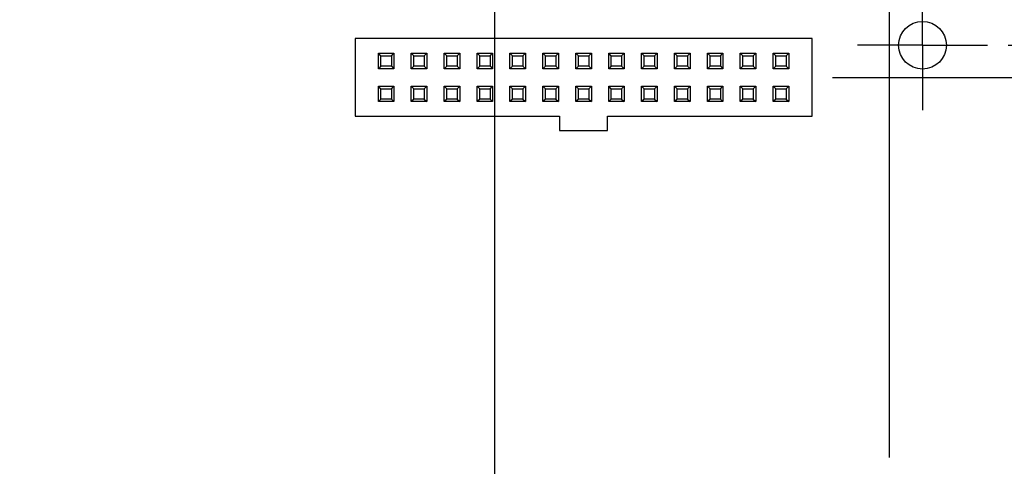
# Model space of a CAD drawing. Header units: inches. Extents: x 0 to 34, y 0 to 22.
# Tile 15 of 20: x 17.1 to 20.1, y 15.2 to 16.6. Entities that reach past the tile are written whole.
import ezdxf

# ---------------------------------------------------------------- set-up
doc = ezdxf.new("R2010")
doc.units = ezdxf.units.IN
doc.header["$LTSCALE"] = 1.87
doc.header["$MEASUREMENT"] = 0
doc.linetypes.add('CENTER', pattern=[0.6, 0.375, -0.075, 0.075, -0.075])
doc.layers.get('0').update_dxf_attribs({"linetype": 'CONTINUOUS'})
doc.layers.add('02___PRT_ALL_AXES', color=7, linetype='CONTINUOUS')
doc.layers.add('DIMENSIONS', color=7, linetype='CONTINUOUS')
doc.styles.get("Standard").update_dxf_attribs({"font": 'txt', "width": 0.8})
doc.dimstyles.new('DIMSTYLE_1', dxfattribs={"dimtxt": 0.125, "dimasz": 0.18, "dimexe": 0.125, "dimexo": 0.0625, "dimgap": 0.03125, "dimtad": 0, "dimtih": 1, "dimtoh": 1, "dimdec": 3, "dimzin": 4, "dimdsep": 46, "dimtxsty": 'STANDARD', "dimblk": '_FILLED', "dimblk1": '_FILLED', "dimblk2": '_FILLED', "dimcen": 0.09, "dimadec": 0, "dimazin": 0, "dimtp": 0.001, "dimtm": 0.001, "dimtfac": 1, "dimtdec": 3, "dimtofl": 0, "dimtmove": 0, "dimatfit": 3, "dimldrblk": '_FILLED', "dimfxl": 1, "dimtolj": 1, "dimtzin": 4, "dimarcsym": 0})

# ---------------------------------------------------------------- blocks, each defined once
blk = doc.blocks.new('*D0')
at = {"layer": 'DIMENSIONS', "color": 2, "linetype": 'CONTINUOUS'}
blk.add_line((19.9268, 14.1151), (24.6937, 14.1151), dxfattribs=at)
at = {"layer": 'DIMENSIONS', "color": 2, "linetype": 'CONTINUOUS', "insert": (24.7562, 14.1776), "char_height": 0.125, "width": 1.325, "attachment_point": 1, "line_spacing_factor": 0.9}
blk.add_mtext('2.360{\\Ftxt.shx;\\W1.000000;\\H0.125000; }[59.94]', dxfattribs=at)
blk = doc.blocks.new('_FILLED')
at = {"color": 0, "linetype": 'BYBLOCK'}
blk.add_solid([(0, 0), (-1, 0.174), (-1, -0.174)], dxfattribs=at)
blk = doc.blocks.new('*D1')
at = {"layer": 'DIMENSIONS', "color": 2, "linetype": 'CONTINUOUS'}
blk.add_line((20.1062, 16.4751), (24.6937, 16.4751), dxfattribs=at)
at = {"layer": 'DIMENSIONS', "color": 2, "linetype": 'CONTINUOUS', "insert": (24.7562, 16.5376), "char_height": 0.125, "width": 0.825, "attachment_point": 1, "line_spacing_factor": 0.9}
blk.add_mtext('.000{\\Ftxt.shx;\\W1.000000;\\H0.125000; }[0]', dxfattribs=at)
blk = doc.blocks.new('*D2')
at = {"layer": 'DIMENSIONS', "color": 2, "linetype": 'CONTINUOUS'}
blk.add_line((19.5031, 12.2731), (24.6937, 12.2731), dxfattribs=at)
at = {"layer": 'DIMENSIONS', "color": 2, "linetype": 'CONTINUOUS', "insert": (24.7562, 12.3356), "char_height": 0.125, "width": 1.725, "attachment_point": 1, "line_spacing_factor": 0.9}
blk.add_mtext('2X 4.202{\\Ftxt.shx;\\W1.000000;\\H0.125000; }[106.73]', dxfattribs=at)
blk = doc.blocks.new('*D3')
at = {"layer": 'DIMENSIONS', "color": 2, "linetype": 'CONTINUOUS'}
for p, q in [((19.5731, 16.3771), (24.2606, 16.3771)), ((24.2606, 16.3771), (24.3294, 16.2783)), ((24.3294, 16.2783), (24.6937, 16.2783))]:
    blk.add_line(p, q, dxfattribs=at)
at = {"layer": 'DIMENSIONS', "color": 2, "linetype": 'CONTINUOUS', "insert": (24.7562, 16.3408), "char_height": 0.125, "width": 1.125, "attachment_point": 1, "line_spacing_factor": 0.9}
blk.add_mtext('.098{\\Ftxt.shx;\\W1.000000;\\H0.125000; }[2.49]', dxfattribs=at)
blk = doc.blocks.new('*D11')
at = {"layer": 'DIMENSIONS', "color": 2, "linetype": 'CONTINUOUS'}
for p, q in [((19.5488, 17.1371), (19.5488, 17.3626)), ((19.7462, 16.958), (19.5488, 17.1371)), ((19.7462, 15.2221), (19.7462, 16.958))]:
    blk.add_line(p, q, dxfattribs=at)
at = {"layer": 'DIMENSIONS', "color": 2, "linetype": 'CONTINUOUS', "insert": (19.4863, 17.4251), "char_height": 0.125, "width": 1.125, "attachment_point": 1, "rotation": 90, "line_spacing_factor": 0.9}
blk.add_mtext('.100{\\Ftxt.shx;\\W1.000000;\\H0.125000; }[2.54]', dxfattribs=at)
blk = doc.blocks.new('*D12')
at = {"layer": 'DIMENSIONS', "color": 2, "linetype": 'CONTINUOUS'}
blk.add_line((18.5462, 12.2175), (18.5462, 17.3626), dxfattribs=at)
at = {"layer": 'DIMENSIONS', "color": 2, "linetype": 'CONTINUOUS', "insert": (18.4837, 17.4251), "char_height": 0.125, "width": 1.325, "attachment_point": 1, "rotation": 90, "line_spacing_factor": 0.9}
blk.add_mtext('1.300{\\Ftxt.shx;\\W1.000000;\\H0.125000; }[33.02]', dxfattribs=at)
blk = doc.blocks.new('*D13')
at = {"layer": 'DIMENSIONS', "color": 2, "linetype": 'CONTINUOUS'}
blk.add_line((15.4962, 12.2175), (15.4962, 17.3626), dxfattribs=at)
at = {"layer": 'DIMENSIONS', "color": 2, "linetype": 'CONTINUOUS', "insert": (15.4337, 17.4251), "char_height": 0.125, "width": 1.425, "attachment_point": 1, "rotation": 90, "line_spacing_factor": 0.9}
blk.add_mtext('4.350{\\Ftxt.shx;\\W1.000000;\\H0.125000; }[110.49]', dxfattribs=at)
blk = doc.blocks.new('*D14')
at = {"layer": 'DIMENSIONS', "color": 2, "linetype": 'CONTINUOUS'}
blk.add_line((13.2642, 16.1321), (13.2642, 17.3626), dxfattribs=at)
at = {"layer": 'DIMENSIONS', "color": 2, "linetype": 'CONTINUOUS', "insert": (13.2017, 17.4251), "char_height": 0.125, "width": 1.725, "attachment_point": 1, "rotation": 90, "line_spacing_factor": 0.9}
blk.add_mtext('2X 6.582{\\Ftxt.shx;\\W1.000000;\\H0.125000; }[167.18]', dxfattribs=at)

msp = doc.modelspace()

# ---------------------------------------------------------------- linework, layer by layer
at = {"color": 7, "linetype": 'CONTINUOUS'}
for p, q in [((18.1217, 16.4952), (18.1217, 16.259)), ((19.5106, 16.4952), (18.1217, 16.4952)), ((19.5106, 16.259), (19.5106, 16.4952)), ((18.1925, 16.4035), (18.1925, 16.4507)), ((18.2004, 16.4428), (18.1925, 16.4507)), ((18.1925, 16.4507), (18.2398, 16.4507)), ((18.2004, 16.4113), (18.2004, 16.4428)), ((18.2004, 16.4428), (18.2319, 16.4428)), ((18.2319, 16.4428), (18.2398, 16.4507)), ((18.2319, 16.4428), (18.2319, 16.4113)), ((18.2398, 16.4507), (18.2398, 16.4035)), ((18.2925, 16.4035), (18.2925, 16.4507)), ((18.3004, 16.4428), (18.2925, 16.4507)), ((18.2925, 16.4507), (18.3398, 16.4507)), ((18.3004, 16.4113), (18.3004, 16.4428)), ((18.3004, 16.4428), (18.3319, 16.4428)), ((18.3319, 16.4428), (18.3398, 16.4507)), ((18.3319, 16.4428), (18.3319, 16.4113)), ((18.3398, 16.4507), (18.3398, 16.4035)), ((18.3925, 16.4035), (18.3925, 16.4507)), ((18.3925, 16.4507), (18.4398, 16.4507)), ((18.4004, 16.4428), (18.3925, 16.4507)), ((18.4004, 16.4113), (18.4004, 16.4428)), ((18.4004, 16.4428), (18.4319, 16.4428)), ((18.4319, 16.4428), (18.4398, 16.4507)), ((18.4319, 16.4428), (18.4319, 16.4113)), ((18.4398, 16.4507), (18.4398, 16.4035)), ((18.4925, 16.4035), (18.4925, 16.4507)), ((18.4925, 16.4507), (18.5398, 16.4507)), ((18.5004, 16.4428), (18.4925, 16.4507)), ((18.5004, 16.4113), (18.5004, 16.4428)), ((18.5004, 16.4428), (18.5319, 16.4428)), ((18.5319, 16.4428), (18.5398, 16.4507)), ((18.5319, 16.4428), (18.5319, 16.4113)), ((18.5398, 16.4507), (18.5398, 16.4035)), ((18.5925, 16.4035), (18.5925, 16.4507)), ((18.5925, 16.4507), (18.6398, 16.4507)), ((18.6004, 16.4428), (18.5925, 16.4507)), ((18.6004, 16.4113), (18.6004, 16.4428)), ((18.6004, 16.4428), (18.6319, 16.4428)), ((18.6319, 16.4428), (18.6398, 16.4507)), ((18.6319, 16.4428), (18.6319, 16.4113)), ((18.6398, 16.4507), (18.6398, 16.4035)), ((18.6925, 16.4035), (18.6925, 16.4507)), ((18.6925, 16.4507), (18.7398, 16.4507)), ((18.7004, 16.4428), (18.6925, 16.4507)), ((18.7004, 16.4113), (18.7004, 16.4428)), ((18.7004, 16.4428), (18.7319, 16.4428)), ((18.7319, 16.4428), (18.7398, 16.4507)), ((18.7319, 16.4428), (18.7319, 16.4113)), ((18.7398, 16.4507), (18.7398, 16.4035)), ((18.7925, 16.4035), (18.7925, 16.4507)), ((18.7925, 16.4507), (18.8398, 16.4507)), ((18.8004, 16.4428), (18.7925, 16.4507)), ((18.8004, 16.4113), (18.8004, 16.4428)), ((18.8004, 16.4428), (18.8319, 16.4428)), ((18.8319, 16.4428), (18.8398, 16.4507)), ((18.8319, 16.4428), (18.8319, 16.4113)), ((18.8398, 16.4507), (18.8398, 16.4035)), ((18.8925, 16.4035), (18.8925, 16.4507)), ((18.8925, 16.4507), (18.9398, 16.4507)), ((18.9004, 16.4428), (18.8925, 16.4507)), ((18.9004, 16.4113), (18.9004, 16.4428)), ((18.9004, 16.4428), (18.9319, 16.4428)), ((18.9319, 16.4428), (18.9398, 16.4507)), ((18.9319, 16.4428), (18.9319, 16.4113)), ((18.9398, 16.4507), (18.9398, 16.4035)), ((18.9925, 16.4035), (18.9925, 16.4507)), ((18.9925, 16.4507), (19.0398, 16.4507)), ((19.0004, 16.4428), (18.9925, 16.4507)), ((19.0004, 16.4113), (19.0004, 16.4428)), ((19.0004, 16.4428), (19.0319, 16.4428)), ((19.0319, 16.4428), (19.0398, 16.4507)), ((19.0319, 16.4428), (19.0319, 16.4113)), ((19.0398, 16.4507), (19.0398, 16.4035)), ((19.0925, 16.4035), (19.0925, 16.4507)), ((19.0925, 16.4507), (19.1398, 16.4507)), ((19.1004, 16.4428), (19.0925, 16.4507)), ((19.1004, 16.4113), (19.1004, 16.4428)), ((19.1004, 16.4428), (19.1319, 16.4428)), ((19.1319, 16.4428), (19.1398, 16.4507)), ((19.1319, 16.4428), (19.1319, 16.4113)), ((19.1398, 16.4507), (19.1398, 16.4035)), ((19.1925, 16.4035), (19.1925, 16.4507)), ((19.1925, 16.4507), (19.2398, 16.4507)), ((19.2004, 16.4428), (19.1925, 16.4507)), ((19.2004, 16.4113), (19.2004, 16.4428)), ((19.2004, 16.4428), (19.2319, 16.4428)), ((19.2319, 16.4428), (19.2398, 16.4507)), ((19.2319, 16.4428), (19.2319, 16.4113)), ((19.2398, 16.4507), (19.2398, 16.4035)), ((19.2925, 16.4035), (19.2925, 16.4507)), ((19.2925, 16.4507), (19.3398, 16.4507)), ((19.3004, 16.4428), (19.2925, 16.4507)), ((19.3004, 16.4113), (19.3004, 16.4428)), ((19.3004, 16.4428), (19.3319, 16.4428)), ((19.3319, 16.4428), (19.3398, 16.4507)), ((19.3319, 16.4428), (19.3319, 16.4113)), ((19.3398, 16.4507), (19.3398, 16.4035)), ((19.3925, 16.4035), (19.3925, 16.4507)), ((19.3925, 16.4507), (19.4398, 16.4507)), ((19.4004, 16.4428), (19.3925, 16.4507)), ((19.4004, 16.4113), (19.4004, 16.4428)), ((19.4004, 16.4428), (19.4319, 16.4428)), ((19.4319, 16.4428), (19.4398, 16.4507)), ((19.4319, 16.4428), (19.4319, 16.4113)), ((19.4398, 16.4507), (19.4398, 16.4035)), ((18.2004, 16.4113), (18.1925, 16.4035)), ((18.2398, 16.4035), (18.1925, 16.4035)), ((18.2319, 16.4113), (18.2004, 16.4113)), ((18.2319, 16.4113), (18.2398, 16.4035)), ((18.3004, 16.4113), (18.2925, 16.4035)), ((18.3398, 16.4035), (18.2925, 16.4035)), ((18.3319, 16.4113), (18.3004, 16.4113)), ((18.3319, 16.4113), (18.3398, 16.4035)), ((18.4004, 16.4113), (18.3925, 16.4035)), ((18.4398, 16.4035), (18.3925, 16.4035)), ((18.4319, 16.4113), (18.4004, 16.4113)), ((18.4319, 16.4113), (18.4398, 16.4035)), ((18.5004, 16.4113), (18.4925, 16.4035)), ((18.5398, 16.4035), (18.4925, 16.4035)), ((18.5319, 16.4113), (18.5004, 16.4113)), ((18.5319, 16.4113), (18.5398, 16.4035)), ((18.6004, 16.4113), (18.5925, 16.4035)), ((18.6398, 16.4035), (18.5925, 16.4035)), ((18.6319, 16.4113), (18.6004, 16.4113)), ((18.6319, 16.4113), (18.6398, 16.4035)), ((18.7004, 16.4113), (18.6925, 16.4035)), ((18.7398, 16.4035), (18.6925, 16.4035)), ((18.7319, 16.4113), (18.7004, 16.4113)), ((18.7319, 16.4113), (18.7398, 16.4035)), ((18.8004, 16.4113), (18.7925, 16.4035)), ((18.8398, 16.4035), (18.7925, 16.4035)), ((18.8319, 16.4113), (18.8004, 16.4113)), ((18.8319, 16.4113), (18.8398, 16.4035)), ((18.9004, 16.4113), (18.8925, 16.4035)), ((18.9398, 16.4035), (18.8925, 16.4035)), ((18.9319, 16.4113), (18.9004, 16.4113)), ((18.9319, 16.4113), (18.9398, 16.4035)), ((19.0004, 16.4113), (18.9925, 16.4035)), ((19.0398, 16.4035), (18.9925, 16.4035)), ((19.0319, 16.4113), (19.0004, 16.4113)), ((19.0319, 16.4113), (19.0398, 16.4035)), ((19.1004, 16.4113), (19.0925, 16.4035)), ((19.1398, 16.4035), (19.0925, 16.4035)), ((19.1319, 16.4113), (19.1004, 16.4113)), ((19.1319, 16.4113), (19.1398, 16.4035)), ((19.2004, 16.4113), (19.1925, 16.4035)), ((19.2398, 16.4035), (19.1925, 16.4035)), ((19.2319, 16.4113), (19.2004, 16.4113)), ((19.2319, 16.4113), (19.2398, 16.4035)), ((19.3004, 16.4113), (19.2925, 16.4035)), ((19.3398, 16.4035), (19.2925, 16.4035)), ((19.3319, 16.4113), (19.3004, 16.4113)), ((19.3319, 16.4113), (19.3398, 16.4035)), ((19.4004, 16.4113), (19.3925, 16.4035)), ((19.4398, 16.4035), (19.3925, 16.4035)), ((19.4319, 16.4113), (19.4004, 16.4113)), ((19.4319, 16.4113), (19.4398, 16.4035)), ((18.1925, 16.3035), (18.1925, 16.3507)), ((18.2004, 16.3428), (18.1925, 16.3507)), ((18.1925, 16.3507), (18.2398, 16.3507)), ((18.2004, 16.3113), (18.2004, 16.3428)), ((18.2004, 16.3428), (18.2319, 16.3428)), ((18.2319, 16.3428), (18.2398, 16.3507)), ((18.2319, 16.3428), (18.2319, 16.3113)), ((18.2398, 16.3507), (18.2398, 16.3035)), ((18.2925, 16.3035), (18.2925, 16.3507)), ((18.3004, 16.3428), (18.2925, 16.3507)), ((18.2925, 16.3507), (18.3398, 16.3507)), ((18.3004, 16.3113), (18.3004, 16.3428)), ((18.3004, 16.3428), (18.3319, 16.3428)), ((18.3319, 16.3428), (18.3398, 16.3507)), ((18.3319, 16.3428), (18.3319, 16.3113)), ((18.3398, 16.3507), (18.3398, 16.3035)), ((18.3925, 16.3035), (18.3925, 16.3507)), ((18.4004, 16.3428), (18.3925, 16.3507)), ((18.3925, 16.3507), (18.4398, 16.3507)), ((18.4004, 16.3113), (18.4004, 16.3428)), ((18.4004, 16.3428), (18.4319, 16.3428)), ((18.4319, 16.3428), (18.4398, 16.3507)), ((18.4319, 16.3428), (18.4319, 16.3113)), ((18.4398, 16.3507), (18.4398, 16.3035)), ((18.4925, 16.3035), (18.4925, 16.3507)), ((18.4925, 16.3507), (18.5398, 16.3507)), ((18.5004, 16.3428), (18.4925, 16.3507)), ((18.5004, 16.3113), (18.5004, 16.3428)), ((18.5004, 16.3428), (18.5319, 16.3428)), ((18.5319, 16.3428), (18.5398, 16.3507)), ((18.5319, 16.3428), (18.5319, 16.3113)), ((18.5398, 16.3507), (18.5398, 16.3035)), ((18.5925, 16.3035), (18.5925, 16.3507)), ((18.5925, 16.3507), (18.6398, 16.3507)), ((18.6004, 16.3428), (18.5925, 16.3507)), ((18.6004, 16.3113), (18.6004, 16.3428)), ((18.6004, 16.3428), (18.6319, 16.3428)), ((18.6319, 16.3428), (18.6398, 16.3507)), ((18.6319, 16.3428), (18.6319, 16.3113)), ((18.6398, 16.3507), (18.6398, 16.3035)), ((18.6925, 16.3035), (18.6925, 16.3507)), ((18.6925, 16.3507), (18.7398, 16.3507)), ((18.7004, 16.3428), (18.6925, 16.3507)), ((18.7004, 16.3113), (18.7004, 16.3428)), ((18.7004, 16.3428), (18.7319, 16.3428)), ((18.7319, 16.3428), (18.7398, 16.3507)), ((18.7319, 16.3428), (18.7319, 16.3113)), ((18.7398, 16.3507), (18.7398, 16.3035)), ((18.7925, 16.3035), (18.7925, 16.3507)), ((18.7925, 16.3507), (18.8398, 16.3507)), ((18.8004, 16.3428), (18.7925, 16.3507)), ((18.8004, 16.3113), (18.8004, 16.3428)), ((18.8004, 16.3428), (18.8319, 16.3428)), ((18.8319, 16.3428), (18.8398, 16.3507)), ((18.8319, 16.3428), (18.8319, 16.3113)), ((18.8398, 16.3507), (18.8398, 16.3035)), ((18.8925, 16.3035), (18.8925, 16.3507)), ((18.8925, 16.3507), (18.9398, 16.3507)), ((18.9004, 16.3428), (18.8925, 16.3507)), ((18.9004, 16.3113), (18.9004, 16.3428)), ((18.9004, 16.3428), (18.9319, 16.3428)), ((18.9319, 16.3428), (18.9398, 16.3507)), ((18.9319, 16.3428), (18.9319, 16.3113)), ((18.9398, 16.3507), (18.9398, 16.3035)), ((18.9925, 16.3035), (18.9925, 16.3507)), ((18.9925, 16.3507), (19.0398, 16.3507)), ((19.0004, 16.3428), (18.9925, 16.3507)), ((19.0004, 16.3113), (19.0004, 16.3428)), ((19.0004, 16.3428), (19.0319, 16.3428)), ((19.0319, 16.3428), (19.0398, 16.3507)), ((19.0319, 16.3428), (19.0319, 16.3113)), ((19.0398, 16.3507), (19.0398, 16.3035)), ((19.0925, 16.3035), (19.0925, 16.3507)), ((19.0925, 16.3507), (19.1398, 16.3507)), ((19.1004, 16.3428), (19.0925, 16.3507)), ((19.1004, 16.3113), (19.1004, 16.3428)), ((19.1004, 16.3428), (19.1319, 16.3428)), ((19.1319, 16.3428), (19.1398, 16.3507)), ((19.1319, 16.3428), (19.1319, 16.3113)), ((19.1398, 16.3507), (19.1398, 16.3035)), ((19.1925, 16.3035), (19.1925, 16.3507)), ((19.1925, 16.3507), (19.2398, 16.3507)), ((19.2004, 16.3428), (19.1925, 16.3507)), ((19.2004, 16.3113), (19.2004, 16.3428)), ((19.2004, 16.3428), (19.2319, 16.3428)), ((19.2319, 16.3428), (19.2398, 16.3507)), ((19.2319, 16.3428), (19.2319, 16.3113)), ((19.2398, 16.3507), (19.2398, 16.3035)), ((19.2925, 16.3035), (19.2925, 16.3507)), ((19.2925, 16.3507), (19.3398, 16.3507)), ((19.3004, 16.3428), (19.2925, 16.3507)), ((19.3004, 16.3113), (19.3004, 16.3428)), ((19.3004, 16.3428), (19.3319, 16.3428)), ((19.3319, 16.3428), (19.3398, 16.3507)), ((19.3319, 16.3428), (19.3319, 16.3113)), ((19.3398, 16.3507), (19.3398, 16.3035)), ((19.3925, 16.3035), (19.3925, 16.3507)), ((19.3925, 16.3507), (19.4398, 16.3507)), ((19.4004, 16.3428), (19.3925, 16.3507)), ((19.4004, 16.3113), (19.4004, 16.3428)), ((19.4004, 16.3428), (19.4319, 16.3428)), ((19.4319, 16.3428), (19.4398, 16.3507)), ((19.4319, 16.3428), (19.4319, 16.3113)), ((19.4398, 16.3507), (19.4398, 16.3035)), ((18.2004, 16.3113), (18.1925, 16.3035)), ((18.2319, 16.3113), (18.2004, 16.3113)), ((18.2319, 16.3113), (18.2398, 16.3035)), ((18.3004, 16.3113), (18.2925, 16.3035)), ((18.3319, 16.3113), (18.3004, 16.3113)), ((18.3319, 16.3113), (18.3398, 16.3035)), ((18.4004, 16.3113), (18.3925, 16.3035)), ((18.4319, 16.3113), (18.4004, 16.3113)), ((18.4319, 16.3113), (18.4398, 16.3035)), ((18.5004, 16.3113), (18.4925, 16.3035)), ((18.5319, 16.3113), (18.5004, 16.3113)), ((18.5319, 16.3113), (18.5398, 16.3035)), ((18.6004, 16.3113), (18.5925, 16.3035)), ((18.6319, 16.3113), (18.6004, 16.3113)), ((18.6319, 16.3113), (18.6398, 16.3035)), ((18.7004, 16.3113), (18.6925, 16.3035)), ((18.7319, 16.3113), (18.7004, 16.3113)), ((18.7319, 16.3113), (18.7398, 16.3035)), ((18.8004, 16.3113), (18.7925, 16.3035)), ((18.8319, 16.3113), (18.8004, 16.3113)), ((18.8319, 16.3113), (18.8398, 16.3035)), ((18.9004, 16.3113), (18.8925, 16.3035)), ((18.9319, 16.3113), (18.9004, 16.3113)), ((18.9319, 16.3113), (18.9398, 16.3035)), ((19.0004, 16.3113), (18.9925, 16.3035)), ((19.0319, 16.3113), (19.0004, 16.3113)), ((19.0319, 16.3113), (19.0398, 16.3035)), ((19.1004, 16.3113), (19.0925, 16.3035)), ((19.1319, 16.3113), (19.1004, 16.3113)), ((19.1319, 16.3113), (19.1398, 16.3035)), ((19.2004, 16.3113), (19.1925, 16.3035)), ((19.2319, 16.3113), (19.2004, 16.3113)), ((19.2319, 16.3113), (19.2398, 16.3035)), ((19.3004, 16.3113), (19.2925, 16.3035)), ((19.3319, 16.3113), (19.3004, 16.3113)), ((19.3319, 16.3113), (19.3398, 16.3035)), ((19.4004, 16.3113), (19.3925, 16.3035)), ((19.4319, 16.3113), (19.4004, 16.3113)), ((19.4319, 16.3113), (19.4398, 16.3035)), ((18.2398, 16.3035), (18.1925, 16.3035)), ((18.3398, 16.3035), (18.2925, 16.3035)), ((18.4398, 16.3035), (18.3925, 16.3035)), ((18.5398, 16.3035), (18.4925, 16.3035)), ((18.6398, 16.3035), (18.5925, 16.3035)), ((18.7398, 16.3035), (18.6925, 16.3035)), ((18.8398, 16.3035), (18.7925, 16.3035)), ((18.9398, 16.3035), (18.8925, 16.3035)), ((19.0398, 16.3035), (18.9925, 16.3035)), ((19.1398, 16.3035), (19.0925, 16.3035)), ((19.2398, 16.3035), (19.1925, 16.3035)), ((19.3398, 16.3035), (19.2925, 16.3035)), ((19.4398, 16.3035), (19.3925, 16.3035)), ((18.1217, 16.259), (18.7433, 16.259)), ((18.7433, 16.259), (18.7433, 16.2157)), ((18.889, 16.2157), (18.889, 16.259)), ((18.889, 16.259), (19.5106, 16.259)), ((18.7433, 16.2157), (18.889, 16.2157))]:
    msp.add_line(p, q, dxfattribs=at)
at = {"layer": '02___PRT_ALL_AXES', "color": 7, "linetype": 'CENTER'}
for q in [(19.8462, 16.6726), (19.6487, 16.4751), (19.8462, 16.2776), (20.0437, 16.4751)]:
    msp.add_line((19.8462, 16.4751), q, dxfattribs=at)
at = {"layer": '02___PRT_ALL_AXES', "color": 7, "linetype": 'CONTINUOUS'}
msp.add_circle((19.8462, 16.4751), 0.0725, dxfattribs=at)

# ---------------------------------------------------------------- dimensions: what is measured, and where the dimension line sits
at = {"layer": 'DIMENSIONS', "color": 2, "linetype": 'CONTINUOUS'}
for feature_location, offset, dtype, origin, picture, middle in [((13.2642, 16.1321), (0, 1.2305), 1, (19.8462, 16.0696), '*D14', (13.2642, 18.2876)), ((19.5031, 12.2731), (5.1905, 0), 0, (19.4406, 16.4751), '*D2', (25.6187, 12.2731))]:
    dim = msp.add_ordinate_dim(feature_location=feature_location, offset=offset, dtype=dtype, origin=origin, text='2X <>', dimstyle='DIMSTYLE_1', dxfattribs=at)
    dim.commit()
    dim.dimension.update_dxf_attribs({"geometry": picture, "text_midpoint": middle})
for feature_location, offset, dtype, origin, picture, middle in [((15.4962, 12.2175), (0, 5.1451), 1, (19.8462, 12.155), '*D13', (15.4962, 18.1376)), ((18.5462, 12.2175), (0, 5.1451), 1, (19.8462, 12.155), '*D12', (18.5462, 18.0876)), ((19.7461550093, 15.2220786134), (-0.1973960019, 2.140511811), 0, (19.8461550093, 15.1595786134), '*D11', (19.5487590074, 17.9875904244)), ((20.1061550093, 16.4750904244), (4.5875, 0), 0, (20.0436550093, 16.4750904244), '*D1', (25.1686550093, 16.4750904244)), ((19.5731, 16.3771), (5.1205, -0.0988), 0, (19.5106, 16.4751), '*D3', (25.3187, 16.2783)), ((19.9268, 14.1151), (4.7669, 0), 0, (20.0437, 16.4751), '*D0', (25.4187, 14.1151))]:
    dim = msp.add_ordinate_dim(feature_location=feature_location, offset=offset, dtype=dtype, origin=origin, dimstyle='DIMSTYLE_1', dxfattribs=at)
    dim.commit()
    dim.dimension.update_dxf_attribs({"geometry": picture, "text_midpoint": middle})

doc.saveas('drawing.dxf')
